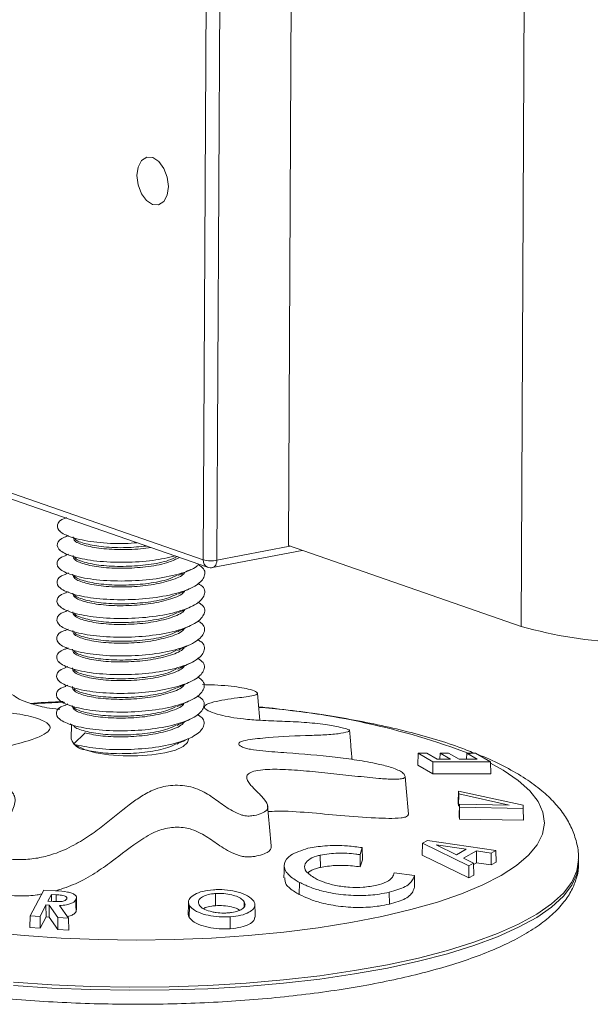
# Model space of a CAD drawing. Header units: millimetres. Extents: x 0 to 420, y 0 to 297.
# Tile 70 of 131: x 285.83 to 288.16, y 79.67 to 83.7. Entities that reach past the tile are written whole.
import ezdxf

# ---------------------------------------------------------------- set-up
doc = ezdxf.new("R2010")
doc.units = ezdxf.units.MM

msp = doc.modelspace()

# ---------------------------------------------------------------- linework, layer by layer
at = {"color": 7, "linetype": 'Continuous', "lineweight": 18}
for p, q in [((286.9568, 87.2193), (286.9274, 81.5497)), ((287.9098, 86.8889), (287.8803, 81.2193)), ((286.5789, 81.4917), (286.6032, 86.1662)), ((286.6587, 86.1643), (286.6344, 81.4898)), ((285.376, 81.9087), (286.5789, 81.4917)), ((285.3935, 81.8781), (286.5964, 81.4611)), ((285.9881, 81.6111), (285.9933, 81.6085)), ((286.027, 81.5915), (286.0176, 81.5871)), ((285.9877, 81.5345), (285.9929, 81.5319)), ((287.8803, 81.2193), (286.9274, 81.5497)), ((286.0266, 81.5149), (286.0172, 81.5105)), ((286.617, 81.4596), (286.9834, 81.5303)), ((285.9873, 81.4578), (285.9925, 81.4553)), ((286.0262, 81.4383), (286.0168, 81.4338)), ((285.9869, 81.3812), (285.9921, 81.3786)), ((286.0258, 81.3616), (286.0164, 81.3572)), ((285.9865, 81.3046), (285.9917, 81.302)), ((286.0254, 81.285), (286.016, 81.2806)), ((285.9861, 81.228), (285.9913, 81.2254)), ((286.025, 81.2084), (286.0156, 81.204)), ((285.9857, 81.1514), (285.9909, 81.1488)), ((286.0246, 81.1318), (286.0152, 81.1274)), ((285.9853, 81.0748), (285.9905, 81.0722)), ((286.0242, 81.0552), (286.0148, 81.0508)), ((285.9849, 80.9981), (285.9901, 80.9956)), ((286.0238, 80.9786), (286.0144, 80.9741)), ((285.9846, 80.9215), (285.9897, 80.9189)), ((286.0234, 80.902), (286.014, 80.8975)), ((285.9842, 80.8449), (285.9893, 80.8423)), ((286.0332, 80.8202), (286.0443, 80.8146)), ((286.0385, 80.8175), (286.0382, 80.759)), ((286.0471, 80.7373), (286.0949, 80.7831)), ((286.0946, 80.7141), (286.0471, 80.7373)), ((286.5182, 80.7565), (286.5182, 80.7598)), ((287.4587, 80.7008), (287.4573, 80.6519)), ((287.4587, 80.7008), (287.5192, 80.6651)), ((287.4938, 80.7008), (287.4587, 80.7008)), ((287.5368, 80.6756), (287.4938, 80.7008)), ((287.5488, 80.7008), (287.548, 80.6756)), ((287.5488, 80.7008), (287.5918, 80.6756)), ((287.5834, 80.7008), (287.5488, 80.7008)), ((287.6264, 80.6756), (287.5834, 80.7008)), ((287.6582, 80.7008), (287.6575, 80.6756)), ((287.6582, 80.7008), (287.7012, 80.6756)), ((287.6943, 80.7008), (287.6582, 80.7008)), ((287.7552, 80.6648), (287.6943, 80.7008)), ((287.4573, 80.6519), (287.5185, 80.6157)), ((287.5192, 80.6651), (287.5185, 80.6157)), ((287.5192, 80.6651), (287.7552, 80.6648)), ((287.5918, 80.6756), (287.5368, 80.6756)), ((287.7012, 80.6756), (287.6264, 80.6756)), ((287.7552, 80.6648), (287.7561, 80.6162)), ((287.5185, 80.6157), (287.7561, 80.6162)), ((287.6245, 80.5457), (287.6233, 80.497)), ((287.6253, 80.5343), (287.6241, 80.4851)), ((287.6245, 80.5457), (287.6253, 80.5343)), ((287.8884, 80.4871), (287.6245, 80.5457)), ((287.6253, 80.5343), (287.8317, 80.488)), ((287.6233, 80.497), (287.6241, 80.4851)), ((287.6241, 80.4851), (287.6278, 80.4842)), ((287.628, 80.4917), (287.6268, 80.4428)), ((287.628, 80.4917), (287.6288, 80.4796)), ((287.8317, 80.488), (287.628, 80.4917)), ((287.8892, 80.4748), (287.8884, 80.4871)), ((287.6288, 80.4796), (287.6276, 80.4302)), ((287.6288, 80.4796), (287.8892, 80.4748)), ((287.8892, 80.4748), (287.8898, 80.4262)), ((287.6268, 80.4428), (287.6276, 80.4302)), ((287.6276, 80.4302), (287.8898, 80.4262)), ((287.4771, 80.3324), (287.4758, 80.2832)), ((287.4969, 80.3437), (287.4771, 80.3324)), ((287.4771, 80.3324), (287.6669, 80.239)), ((287.7767, 80.3024), (287.4969, 80.3437)), ((287.6162, 80.2843), (287.532, 80.3254)), ((287.532, 80.3254), (287.6558, 80.3072)), ((287.058, 80.2832), (287.0584, 80.2332)), ((287.2214, 80.2854), (287.2299, 80.314)), ((287.2214, 80.2854), (287.222, 80.2355)), ((287.2299, 80.314), (287.2307, 80.2645)), ((287.4758, 80.2832), (287.6669, 80.1901)), ((287.6558, 80.3072), (287.6162, 80.2843)), ((287.645, 80.2704), (287.6979, 80.3009)), ((287.6979, 80.3009), (287.7579, 80.2919)), ((287.6979, 80.3009), (287.6982, 80.252)), ((287.7579, 80.2919), (287.7767, 80.3024)), ((287.7579, 80.2919), (287.7582, 80.2431)), ((287.7767, 80.3024), (287.7778, 80.2541)), ((287.222, 80.2355), (287.2307, 80.2645)), ((287.6857, 80.2502), (287.645, 80.2704)), ((287.6669, 80.239), (287.6857, 80.2502)), ((287.6857, 80.2502), (287.6865, 80.2018)), ((287.6858, 80.2448), (287.6982, 80.252)), ((287.6982, 80.252), (287.7582, 80.2431)), ((287.7582, 80.2431), (287.7778, 80.2541)), ((288.1156, 80.2501), (288.1157, 80.2636)), ((287.4433, 80.1996), (287.361, 80.2107)), ((287.6669, 80.239), (287.6669, 80.1901)), ((286.9726, 80.172), (286.9717, 80.1227)), ((287.4433, 80.1996), (287.444, 80.1512)), ((287.6669, 80.1901), (287.6865, 80.2018)), ((285.9257, 80.1405), (285.8702, 80.0354)), ((285.9735, 80.1375), (285.9257, 80.1405)), ((285.9424, 80.0952), (285.9564, 80.1225)), ((285.9564, 80.1225), (285.9763, 80.1212)), ((285.9564, 80.1225), (285.9567, 80.0943)), ((286.6293, 80.1261), (286.6293, 80.0766)), ((287.3407, 80.1318), (287.341, 80.0831)), ((285.9641, 80.0938), (285.9424, 80.0952)), ((286.7463, 80.0923), (286.7459, 80.0725)), ((285.9101, 80.0329), (285.9342, 80.0795)), ((285.9342, 80.0795), (285.948, 80.0786)), ((285.9342, 80.0795), (285.9346, 80.0304)), ((285.948, 80.0786), (285.947, 80.0296)), ((285.948, 80.0786), (285.9834, 80.0279)), ((286.0267, 80.0248), (285.9896, 80.0771)), ((286.0575, 80.0522), (286.0583, 80.0626)), ((286.5226, 80.0766), (286.5215, 80.0278)), ((285.8702, 80.0354), (285.8689, 79.9867)), ((285.8702, 80.0354), (285.9101, 80.0329)), ((285.9101, 80.0329), (285.9105, 79.9841)), ((285.9105, 79.9841), (285.9346, 80.0304)), ((285.9346, 80.0304), (285.947, 80.0296)), ((285.947, 80.0296), (285.9825, 79.9792)), ((285.9834, 80.0279), (285.9825, 79.9792)), ((285.9834, 80.0279), (286.0267, 80.0248)), ((286.0267, 80.0248), (286.0277, 79.976)), ((285.8689, 79.9867), (285.9105, 79.9841)), ((285.9825, 79.9792), (286.0277, 79.976))]:
    msp.add_line(p, q, dxfattribs=at)
at = {"color": 8, "linetype": 'Continuous', "lineweight": 18}
for p, q in [((286.6344, 81.4898), (286.9337, 81.5475)), ((286.0111, 80.9096), (285.8776, 80.9026)), ((285.9763, 80.1212), (285.976, 80.0932))]:
    msp.add_line(p, q, dxfattribs=at)
at = {"color": 7, "linetype": 'Continuous', "lineweight": 18, "flags": 128}
for points in [[(286.307, 83.0635), (286.3118, 83.0251), (286.3255, 82.9892), (286.3463, 82.9612), (286.3709, 82.9454), (286.3956, 82.9442), (286.4166, 82.9577), (286.4307, 82.9839), (286.4358, 83.0189), (286.4311, 83.0572), (286.4173, 83.0931), (286.3965, 83.1211), (286.3719, 83.1369), (286.3472, 83.1382), (286.3263, 83.1247), (286.3121, 83.0984), (286.307, 83.0635)], [(286.8099, 80.8351), (286.8033, 80.9114), (286.8003, 80.9457)], [(286.0946, 80.7141), (286.1388, 80.7022), (286.1917, 80.6937), (286.2501, 80.6893), (286.3103, 80.6891), (286.3684, 80.6933), (286.4209, 80.7015), (286.4644, 80.7133), (286.4962, 80.7278), (286.5143, 80.7442), (286.5182, 80.7565)], [(287.4187, 80.4505), (287.4095, 80.5571), (287.4054, 80.6056)], [(286.8564, 80.3219), (286.8498, 80.3982), (286.8423, 80.4855)]]:
    msp.add_lwpolyline(points, dxfattribs=at)
at = {"color": 8, "linetype": 'Continuous', "lineweight": 18, "flags": 128}
for points in [[(286.6344, 81.4898), (286.6337, 81.4825), (286.6321, 81.4758), (286.6297, 81.47), (286.6264, 81.4653), (286.6225, 81.4619), (286.6181, 81.4599), (286.617, 81.4596)], [(285.6974, 79.9682), (285.8451, 79.9542), (285.9964, 79.9442), (286.15, 79.9381), (286.3047, 79.9361), (286.4591, 79.9381), (286.6121, 79.9442), (286.7622, 79.9542), (286.9083, 79.9682), (287.0492, 79.9859), (287.1837, 80.0073), (287.3106, 80.0322), (287.429, 80.0603), (287.5379, 80.0914), (287.6363, 80.1253), (287.7234, 80.1616), (287.7985, 80.2002), (287.861, 80.2406), (287.9104, 80.2826), (287.9463, 80.3257), (287.9683, 80.3697), (287.9763, 80.4141), (287.9702, 80.4586), (287.9501, 80.5029), (287.9161, 80.5465), (287.8685, 80.589), (287.8077, 80.6303), (287.7553, 80.6593)], [(285.8019, 79.7504), (285.9587, 79.7397), (286.1179, 79.733), (286.2782, 79.7303), (286.4386, 79.7316), (286.5977, 79.7369), (286.7544, 79.7463), (286.9074, 79.7595), (287.0556, 79.7765), (287.1979, 79.7972), (287.3331, 79.8214), (287.4603, 79.849), (287.5785, 79.8797), (287.6868, 79.9133), (287.7843, 79.9495), (287.8704, 79.9881), (287.9443, 80.0287), (288.0055, 80.0711), (288.0536, 80.1149), (288.0881, 80.1599), (288.1088, 80.2056), (288.1156, 80.2501)], [(285.802, 79.7639), (285.9588, 79.7532), (286.1179, 79.7465), (286.2783, 79.7438), (286.4387, 79.7451), (286.5978, 79.7504), (286.7544, 79.7597), (286.9075, 79.773), (287.0557, 79.79), (287.198, 79.8107), (287.3332, 79.8349), (287.4604, 79.8625), (287.5786, 79.8932), (287.6869, 79.9267), (287.7844, 79.963), (287.8705, 80.0015), (287.9444, 80.0422), (288.0056, 80.0846), (288.0537, 80.1284), (288.0882, 80.1734), (288.1089, 80.2191), (288.1157, 80.2635)]]:
    msp.add_lwpolyline(points, dxfattribs=at)
at = {"color": 8, "linetype": 'Continuous', "lineweight": 18}
for centre, radius, start, end in [((286.609, 81.4887), 0.0303, 174.3564, 245.2965), ((286.5815, 77.7896), 3.106, 69.4581, 85.8653)]:
    msp.add_arc(centre, radius, start, end, dxfattribs=at)
at = {"color": 7, "linetype": 'Continuous', "lineweight": 18}
for centre, radius, start, end in [((286.6104, 81.6036), 0.1163, 254.2627, 281.9193), ((286.6095, 81.4989), 0.04, 250.8801, 280.9088), ((288.3522, 82.8734), 1.7201, 254.0764, 282.541), ((286.1011, 80.7802), 0.0664, 198.6693, 264.3344)]:
    msp.add_arc(centre, radius, start, end, dxfattribs=at)
for points, knots in [([(286.0193, 81.6634), (286.0174, 81.6629), (285.9912, 81.6555), (285.9763, 81.6336), (285.9862, 81.605), (286.0457, 81.5785), (286.1398, 81.5615), (286.2348, 81.5556), (286.2909, 81.5601), (286.3072, 81.5614)], [0, 0, 0, 0, 0.013771, 0.191857, 0.377273, 0.557946, 0.738633, 0.924049, 1, 1, 1, 1]), ([(286.0189, 81.5868), (286.017, 81.5863), (285.9908, 81.5788), (285.9759, 81.557), (285.9858, 81.5284), (286.0453, 81.502), (286.1397, 81.4843), (286.2552, 81.4796), (286.3723, 81.486), (286.4341, 81.5004), (286.4633, 81.5073)], [0, 0, 0, 0, 0.010915, 0.152072, 0.299037, 0.442244, 0.585462, 0.732427, 0.873584, 1, 1, 1, 1]), ([(286.0458, 81.5855), (286.0467, 81.5797), (286.0487, 81.5664), (286.0949, 81.5482), (286.1693, 81.5349), (286.2603, 81.5329), (286.3302, 81.5355), (286.3593, 81.5419), (286.3619, 81.5424)], [0, 0, 0, 0, 0.163002, 0.366855, 0.570729, 0.779943, 0.980885, 1, 1, 1, 1]), ([(286.0517, 81.5808), (286.0522, 81.5791), (286.0552, 81.5702), (286.0962, 81.5558), (286.1686, 81.5429), (286.2593, 81.5394), (286.3186, 81.5452), (286.3462, 81.5479)], [0, 0, 0, 0, 0.054796, 0.295606, 0.53644, 0.783583, 1, 1, 1, 1]), ([(286.0185, 81.5102), (286.0166, 81.5096), (285.9904, 81.5022), (285.9755, 81.4804), (285.9854, 81.4517), (286.0449, 81.4254), (286.1392, 81.4078), (286.2551, 81.4028), (286.3763, 81.4103), (286.4797, 81.4318), (286.5446, 81.4552), (286.5568, 81.4709), (286.5592, 81.474)], [0, 0, 0, 0, 0.009089, 0.126632, 0.249013, 0.368263, 0.487523, 0.609904, 0.727447, 0.848766, 0.970085, 1, 1, 1, 1]), ([(286.0454, 81.5089), (286.0463, 81.503), (286.0483, 81.4898), (286.0946, 81.4715), (286.1686, 81.4585), (286.2612, 81.4555), (286.356, 81.4626), (286.4359, 81.4784), (286.4674, 81.4944), (286.4808, 81.5012)], [0, 0, 0, 0, 0.121345, 0.273102, 0.424874, 0.580622, 0.730212, 0.884613, 1, 1, 1, 1]), ([(286.0513, 81.5042), (286.0518, 81.5025), (286.0548, 81.4936), (286.0958, 81.4792), (286.1683, 81.4661), (286.2614, 81.4632), (286.3558, 81.4703), (286.4318, 81.485), (286.4607, 81.4994), (286.4714, 81.5047)], [0, 0, 0, 0, 0.038876, 0.209724, 0.380588, 0.555929, 0.724337, 0.898161, 1, 1, 1, 1]), ([(286.0181, 81.4336), (286.0162, 81.433), (285.99, 81.4256), (285.9751, 81.4038), (285.985, 81.3751), (286.0445, 81.3488), (286.1388, 81.3312), (286.2549, 81.3262), (286.3754, 81.3338), (286.4814, 81.355), (286.5576, 81.387), (286.5887, 81.4242), (286.5865, 81.4549), (286.5615, 81.4691), (286.5571, 81.4716)], [0, 0, 0, 0, 0.00735, 0.1024, 0.201362, 0.297792, 0.39423, 0.493192, 0.588242, 0.686345, 0.784448, 0.879502, 0.978461, 1, 1, 1, 1]), ([(286.4744, 81.4272), (286.4832, 81.4313), (286.5008, 81.4395), (286.5186, 81.4479), (286.5275, 81.4521)], [0, 0, 0, 0, 0.499865, 1, 1, 1, 1]), ([(286.045, 81.4323), (286.0459, 81.4264), (286.0479, 81.4132), (286.0941, 81.3949), (286.1683, 81.3818), (286.2605, 81.379), (286.3566, 81.3858), (286.439, 81.4039), (286.4914, 81.424), (286.5014, 81.4376), (286.5038, 81.441)], [0, 0, 0, 0, 0.111458, 0.25085, 0.390256, 0.533313, 0.670715, 0.812536, 0.954363, 1, 1, 1, 1]), ([(286.0509, 81.4276), (286.0514, 81.4259), (286.0544, 81.417), (286.0954, 81.4026), (286.1679, 81.3895), (286.261, 81.3866), (286.3554, 81.3937), (286.4314, 81.4084), (286.4603, 81.4227), (286.471, 81.428)], [0, 0, 0, 0, 0.038876, 0.209724, 0.380588, 0.555929, 0.724337, 0.898161, 1, 1, 1, 1]), ([(286.0177, 81.3569), (286.0158, 81.3564), (285.9896, 81.349), (285.9747, 81.3272), (285.9846, 81.2985), (286.0441, 81.2722), (286.1384, 81.2545), (286.2545, 81.2495), (286.375, 81.2572), (286.481, 81.2784), (286.5572, 81.3103), (286.5883, 81.3476), (286.5861, 81.3783), (286.5611, 81.3924), (286.5567, 81.395)], [0, 0, 0, 0, 0.00735, 0.1024, 0.201362, 0.297792, 0.39423, 0.493192, 0.588242, 0.686345, 0.784448, 0.879502, 0.978461, 1, 1, 1, 1]), ([(286.474, 81.3506), (286.4828, 81.3547), (286.5004, 81.3629), (286.5182, 81.3713), (286.5271, 81.3754)], [0, 0, 0, 0, 0.499869, 1, 1, 1, 1]), ([(286.0446, 81.3557), (286.0455, 81.3498), (286.0475, 81.3366), (286.0937, 81.3183), (286.1679, 81.3052), (286.2601, 81.3024), (286.3562, 81.3092), (286.4386, 81.3273), (286.491, 81.3473), (286.501, 81.361), (286.5034, 81.3644)], [0, 0, 0, 0, 0.111458, 0.25085, 0.390256, 0.533313, 0.670715, 0.812536, 0.954363, 1, 1, 1, 1]), ([(286.0505, 81.3509), (286.051, 81.3493), (286.054, 81.3403), (286.095, 81.326), (286.1675, 81.3129), (286.2606, 81.31), (286.355, 81.3171), (286.431, 81.3318), (286.4599, 81.3461), (286.4706, 81.3514)], [0, 0, 0, 0, 0.038876, 0.209724, 0.380588, 0.555929, 0.724337, 0.898161, 1, 1, 1, 1]), ([(286.0173, 81.2803), (286.0154, 81.2798), (285.9892, 81.2724), (285.9743, 81.2506), (285.9842, 81.2219), (286.0437, 81.1955), (286.138, 81.1779), (286.2541, 81.1729), (286.3746, 81.1805), (286.4806, 81.2017), (286.5568, 81.2337), (286.5879, 81.271), (286.5857, 81.3017), (286.5607, 81.3158), (286.5563, 81.3184)], [0, 0, 0, 0, 0.00735, 0.1024, 0.201362, 0.297792, 0.39423, 0.493192, 0.588242, 0.686345, 0.784448, 0.879502, 0.978461, 1, 1, 1, 1]), ([(286.4736, 81.274), (286.4824, 81.2781), (286.5, 81.2863), (286.5178, 81.2947), (286.5267, 81.2988)], [0, 0, 0, 0, 0.499865, 1, 1, 1, 1]), ([(286.0442, 81.2791), (286.0451, 81.2732), (286.0471, 81.26), (286.0933, 81.2417), (286.1675, 81.2286), (286.2597, 81.2257), (286.3558, 81.2326), (286.4382, 81.2507), (286.4906, 81.2707), (286.5006, 81.2844), (286.5031, 81.2877)], [0, 0, 0, 0, 0.111458, 0.25085, 0.390256, 0.533313, 0.670715, 0.812536, 0.954363, 1, 1, 1, 1]), ([(286.0501, 81.2743), (286.0506, 81.2727), (286.0536, 81.2637), (286.0946, 81.2494), (286.1671, 81.2363), (286.2602, 81.2333), (286.3546, 81.2405), (286.4306, 81.2551), (286.4595, 81.2695), (286.4702, 81.2748)], [0, 0, 0, 0, 0.038876, 0.209724, 0.380588, 0.555929, 0.724337, 0.898161, 1, 1, 1, 1]), ([(286.0169, 81.2037), (286.015, 81.2032), (285.9888, 81.1958), (285.9739, 81.1739), (285.9838, 81.1453), (286.0433, 81.1189), (286.1376, 81.1013), (286.2537, 81.0963), (286.3742, 81.1039), (286.4802, 81.1251), (286.5564, 81.1571), (286.5875, 81.1944), (286.5853, 81.225), (286.5603, 81.2392), (286.5559, 81.2417)], [0, 0, 0, 0, 0.00735, 0.1024, 0.201362, 0.297792, 0.39423, 0.493192, 0.588242, 0.686345, 0.784448, 0.879502, 0.978461, 1, 1, 1, 1]), ([(286.0438, 81.2025), (286.0447, 81.1966), (286.0467, 81.1833), (286.0929, 81.1651), (286.1671, 81.152), (286.2593, 81.1491), (286.3554, 81.156), (286.4378, 81.1741), (286.4902, 81.1941), (286.5002, 81.2078), (286.5027, 81.2111)], [0, 0, 0, 0, 0.111458, 0.25085, 0.390256, 0.533313, 0.670715, 0.812536, 0.954363, 1, 1, 1, 1]), ([(286.4732, 81.1974), (286.482, 81.2015), (286.4996, 81.2097), (286.5174, 81.218), (286.5263, 81.2222)], [0, 0, 0, 0, 0.499865, 1, 1, 1, 1]), ([(286.0497, 81.1977), (286.0502, 81.1961), (286.0532, 81.1871), (286.0942, 81.1728), (286.1667, 81.1596), (286.2598, 81.1567), (286.3542, 81.1639), (286.4302, 81.1785), (286.4591, 81.1929), (286.4698, 81.1982)], [0, 0, 0, 0, 0.038876, 0.209724, 0.380588, 0.555929, 0.724337, 0.898161, 1, 1, 1, 1]), ([(286.0165, 81.1271), (286.0146, 81.1266), (285.9884, 81.1191), (285.9735, 81.0973), (285.9834, 81.0687), (286.0429, 81.0423), (286.1372, 81.0247), (286.2533, 81.0197), (286.3738, 81.0273), (286.4798, 81.0485), (286.556, 81.0805), (286.5871, 81.1177), (286.5849, 81.1484), (286.5599, 81.1626), (286.5555, 81.1651)], [0, 0, 0, 0, 0.00735, 0.1024, 0.201362, 0.297792, 0.39423, 0.493192, 0.588242, 0.686345, 0.784448, 0.879502, 0.978461, 1, 1, 1, 1]), ([(286.0434, 81.1258), (286.0443, 81.12), (286.0463, 81.1067), (286.0925, 81.0884), (286.1667, 81.0754), (286.2589, 81.0725), (286.355, 81.0794), (286.4374, 81.0974), (286.4898, 81.1175), (286.4998, 81.1312), (286.5023, 81.1345)], [0, 0, 0, 0, 0.111458, 0.25085, 0.390256, 0.533313, 0.670715, 0.812536, 0.954363, 1, 1, 1, 1]), ([(286.4729, 81.1207), (286.4816, 81.1249), (286.4992, 81.1331), (286.517, 81.1414), (286.5259, 81.1456)], [0, 0, 0, 0, 0.499865, 1, 1, 1, 1]), ([(286.0161, 81.0505), (286.0143, 81.0499), (285.988, 81.0425), (285.9731, 81.0207), (285.983, 80.992), (286.0425, 80.9657), (286.1368, 80.9481), (286.2529, 80.9431), (286.3734, 80.9507), (286.4794, 80.9719), (286.5556, 81.0039), (286.5867, 81.0411), (286.5845, 81.0718), (286.5595, 81.086), (286.5551, 81.0885)], [0, 0, 0, 0, 0.00735, 0.1024, 0.201362, 0.297792, 0.39423, 0.493192, 0.588242, 0.686345, 0.784448, 0.879502, 0.978461, 1, 1, 1, 1]), ([(286.0493, 81.1211), (286.0498, 81.1194), (286.0528, 81.1105), (286.0938, 81.0962), (286.1663, 81.083), (286.2594, 81.0801), (286.3538, 81.0873), (286.4298, 81.1019), (286.4587, 81.1163), (286.4694, 81.1216)], [0, 0, 0, 0, 0.038876, 0.209724, 0.380588, 0.555929, 0.724337, 0.898161, 1, 1, 1, 1]), ([(286.043, 81.0492), (286.0439, 81.0433), (286.0459, 81.0301), (286.0921, 81.0118), (286.1663, 80.9987), (286.2585, 80.9959), (286.3546, 81.0028), (286.437, 81.0208), (286.4894, 81.0409), (286.4994, 81.0546), (286.5019, 81.0579)], [0, 0, 0, 0, 0.111458, 0.25085, 0.390256, 0.533313, 0.670715, 0.812536, 0.954363, 1, 1, 1, 1]), ([(286.4725, 81.0441), (286.4812, 81.0482), (286.4988, 81.0565), (286.5166, 81.0648), (286.5255, 81.069)], [0, 0, 0, 0, 0.4998667, 1, 1, 1, 1]), ([(286.0157, 80.9739), (286.0139, 80.9733), (285.9876, 80.9659), (285.9727, 80.9441), (285.9826, 80.9154), (286.0421, 80.8891), (286.1364, 80.8715), (286.2525, 80.8665), (286.373, 80.8741), (286.479, 80.8953), (286.5552, 80.9273), (286.5863, 80.9645), (286.5841, 80.9952), (286.5592, 81.0094), (286.5547, 81.0119)], [0, 0, 0, 0, 0.00735, 0.1024, 0.201362, 0.297792, 0.39423, 0.493192, 0.588242, 0.686345, 0.784448, 0.879502, 0.978461, 1, 1, 1, 1]), ([(286.0489, 81.0445), (286.0494, 81.0428), (286.0524, 81.0339), (286.0934, 81.0196), (286.1659, 81.0064), (286.259, 81.0035), (286.3534, 81.0106), (286.4294, 81.0253), (286.4583, 81.0397), (286.469, 81.045)], [0, 0, 0, 0, 0.038876, 0.209724, 0.380588, 0.555929, 0.724337, 0.898161, 1, 1, 1, 1]), ([(285.3633, 80.6808), (285.3272, 80.6788), (285.2582, 80.675), (285.1527, 80.665), (285.0347, 80.6442), (284.9306, 80.617), (284.8532, 80.5885), (284.8135, 80.5683), (284.7942, 80.551), (284.7916, 80.5349), (284.8058, 80.5201), (284.8397, 80.5085), (284.8981, 80.5048), (284.969, 80.5101), (285.0436, 80.5212), (285.1271, 80.5374), (285.225, 80.5591), (285.3261, 80.5807), (285.4176, 80.5964), (285.5098, 80.6072), (285.6113, 80.6085), (285.7074, 80.5924), (285.7771, 80.5638), (285.8075, 80.5295), (285.8087, 80.4987), (285.796, 80.4621), (285.7673, 80.4143), (285.7431, 80.3642), (285.7338, 80.323), (285.7366, 80.2976), (285.7506, 80.2803), (285.7669, 80.2713), (285.7933, 80.2656), (285.8363, 80.264), (285.894, 80.2689), (285.9695, 80.2866), (286.0423, 80.3188), (286.11, 80.3602), (286.188, 80.4183), (286.2525, 80.4729), (286.3191, 80.5211), (286.3636, 80.547), (286.4099, 80.5633), (286.4529, 80.5698), (286.4927, 80.5692), (286.5322, 80.5623), (286.5803, 80.5451), (286.624, 80.5148), (286.666, 80.4838), (286.7022, 80.4616), (286.7255, 80.4508), (286.7426, 80.4455), (286.7552, 80.4433), (286.7707, 80.4432), (286.7935, 80.4461), (286.82, 80.4539), (286.8407, 80.4665), (286.8452, 80.4861), (286.8301, 80.5115), (286.8008, 80.5416), (286.7687, 80.5727), (286.7519, 80.599), (286.7623, 80.6172), (286.7854, 80.6277), (286.8321, 80.635), (286.9072, 80.6348), (287.0014, 80.628), (287.1009, 80.618), (287.2003, 80.6069), (287.2867, 80.5978), (287.3473, 80.5938), (287.3808, 80.5942), (287.3979, 80.5964), (287.4058, 80.6014), (287.4055, 80.6095), (287.3967, 80.62), (287.3774, 80.6318), (287.3436, 80.6444), (287.2861, 80.6589), (287.2074, 80.6728), (287.0822, 80.6891), (286.954, 80.6999), (286.8395, 80.7077), (286.7808, 80.714), (286.7512, 80.7209), (286.7349, 80.7271), (286.7253, 80.7338), (286.7229, 80.7399), (286.7279, 80.7461), (286.7467, 80.7525), (286.7804, 80.7578), (286.8637, 80.7668), (286.9615, 80.772), (287.0699, 80.7745), (287.1298, 80.7793), (287.1638, 80.7853), (287.1759, 80.7906), (287.1784, 80.7928), (287.1775, 80.7949), (287.1733, 80.797), (287.1617, 80.801), (287.1306, 80.8087), (287.071, 80.8194), (286.9886, 80.8277), (286.9018, 80.8313), (286.821, 80.8339), (286.7483, 80.8393), (286.6907, 80.8474), (286.642, 80.858), (286.6028, 80.8706), (286.5819, 80.8839), (286.5848, 80.898), (286.6168, 80.9098), (286.6666, 80.9195), (286.7242, 80.9277), (286.7815, 80.9339), (286.8047, 80.9433), (286.7953, 80.9529), (286.7692, 80.962), (286.7292, 80.97), (286.6801, 80.9759), (286.6259, 80.9798), (286.5913, 80.9806), (286.575, 80.981)], [0, 0, 0, 0, 0.013793, 0.026335, 0.039355, 0.05662, 0.065245, 0.072123, 0.077268, 0.082411, 0.090029, 0.097825, 0.105736, 0.116411, 0.124624, 0.133045, 0.147003, 0.160972, 0.170634, 0.180453, 0.194395, 0.208324, 0.223492, 0.235864, 0.243526, 0.251404, 0.268069, 0.284726, 0.293061, 0.301607, 0.305235, 0.308304, 0.311384, 0.316168, 0.323945, 0.331903, 0.345282, 0.358745, 0.372245, 0.399787, 0.41047, 0.421238, 0.428327, 0.433195, 0.4381, 0.442309, 0.447894, 0.4597, 0.47166, 0.477468, 0.481366, 0.483151, 0.484548, 0.485949, 0.488748, 0.493665, 0.498767, 0.50325, 0.51139, 0.521153, 0.530922, 0.540781, 0.545461, 0.550156, 0.555928, 0.566236, 0.578353, 0.59055, 0.60264, 0.614764, 0.622471, 0.62562, 0.628802, 0.630846, 0.633437, 0.638021, 0.641837, 0.645646, 0.652778, 0.663414, 0.674321, 0.698519, 0.710609, 0.716703, 0.719371, 0.722055, 0.724567, 0.726954, 0.729376, 0.733086, 0.739636, 0.746311, 0.77238, 0.782778, 0.793327, 0.802172, 0.80396, 0.805757, 0.806456, 0.807157, 0.808633, 0.812102, 0.819638, 0.830384, 0.841839, 0.853288, 0.861549, 0.867923, 0.874302, 0.882542, 0.89079, 0.898508, 0.911799, 0.922667, 0.933621, 0.948601, 0.95699, 0.965365, 0.974526, 0.980816, 0.987166, 0.993974, 1, 1, 1, 1]), ([(286.0426, 80.9726), (286.0435, 80.9667), (286.0455, 80.9535), (286.0917, 80.9352), (286.1659, 80.9221), (286.2581, 80.9193), (286.3542, 80.9261), (286.4366, 80.9442), (286.489, 80.9643), (286.499, 80.9779), (286.5015, 80.9813)], [0, 0, 0, 0, 0.111458, 0.25085, 0.390256, 0.533313, 0.670715, 0.812536, 0.954363, 1, 1, 1, 1]), ([(286.0485, 80.9679), (286.049, 80.9662), (286.052, 80.9573), (286.093, 80.9429), (286.1655, 80.9298), (286.2586, 80.9269), (286.353, 80.934), (286.429, 80.9487), (286.4579, 80.963), (286.4686, 80.9683)], [0, 0, 0, 0, 0.038876, 0.209724, 0.380588, 0.555929, 0.724337, 0.898161, 1, 1, 1, 1]), ([(286.4721, 80.9675), (286.4808, 80.9716), (286.4984, 80.9798), (286.5162, 80.9882), (286.5251, 80.9924)], [0, 0, 0, 0, 0.499865, 1, 1, 1, 1]), ([(285.9918, 80.8804), (285.986, 80.8807), (285.959, 80.882), (285.9148, 80.8908), (285.8662, 80.9048), (285.819, 80.9224), (285.8035, 80.9374), (285.7818, 80.9465), (285.757, 80.9501), (285.7165, 80.9506), (285.6621, 80.9484), (285.5988, 80.943), (285.5402, 80.9354), (285.4938, 80.9264), (285.4616, 80.9171), (285.4437, 80.9078), (285.4478, 80.8991), (285.4813, 80.8916), (285.5442, 80.8855), (285.6338, 80.8793), (285.7378, 80.8718), (285.8432, 80.8589), (285.9176, 80.8386), (285.953, 80.816), (285.951, 80.7935), (285.9204, 80.7722), (285.8543, 80.7477), (285.7554, 80.7229), (285.6399, 80.7035), (285.5286, 80.6916), (285.4391, 80.6851), (285.3844, 80.682), (285.3633, 80.6808)], [0, 0, 0, 0, 0.007358, 0.033957, 0.082373, 0.131998, 0.187429, 0.208974, 0.224689, 0.240487, 0.263497, 0.287444, 0.310294, 0.329505, 0.348668, 0.369515, 0.389027, 0.417473, 0.459561, 0.502673, 0.559991, 0.617465, 0.673961, 0.721072, 0.748251, 0.77565, 0.806524, 0.851482, 0.898116, 0.936254, 0.975401, 1, 1, 1, 1]), ([(286.0153, 80.8972), (286.0135, 80.8967), (285.9872, 80.8893), (285.9723, 80.8675), (285.9822, 80.8388), (286.0417, 80.8125), (286.136, 80.7948), (286.2521, 80.7898), (286.3726, 80.7975), (286.4786, 80.8187), (286.5548, 80.8506), (286.5859, 80.8879), (286.5837, 80.9186), (286.5588, 80.9327), (286.5543, 80.9353)], [0, 0, 0, 0, 0.0073499, 0.1023998, 0.2013617, 0.297792, 0.3942301, 0.4931919, 0.5882418, 0.6863451, 0.7844485, 0.8795016, 0.9784613, 1, 1, 1, 1]), ([(286.0046, 80.9115), (285.9991, 80.9113), (285.9537, 80.9099), (285.9094, 80.9069), (285.8704, 80.9042)], [0, 0, 0, 0, 0.121809, 1, 1, 1, 1]), ([(286.0422, 80.896), (286.0431, 80.8901), (286.0451, 80.8769), (286.0913, 80.8586), (286.1655, 80.8455), (286.2577, 80.8427), (286.3538, 80.8495), (286.4362, 80.8676), (286.4886, 80.8876), (286.4986, 80.9013), (286.5011, 80.9047)], [0, 0, 0, 0, 0.111458, 0.25085, 0.390256, 0.533313, 0.670715, 0.812536, 0.954363, 1, 1, 1, 1]), ([(286.0481, 80.8912), (286.0486, 80.8896), (286.0516, 80.8806), (286.0926, 80.8663), (286.1651, 80.8532), (286.2582, 80.8503), (286.3526, 80.8574), (286.4286, 80.8721), (286.4575, 80.8864), (286.4682, 80.8917)], [0, 0, 0, 0, 0.038876, 0.209724, 0.380588, 0.555929, 0.724337, 0.898161, 1, 1, 1, 1]), ([(286.4717, 80.8909), (286.4804, 80.895), (286.498, 80.9032), (286.5158, 80.9116), (286.5247, 80.9157)], [0, 0, 0, 0, 0.499865, 1, 1, 1, 1]), ([(287.6884, 80.7008), (287.6677, 80.7091), (287.6144, 80.7305), (287.5181, 80.7609), (287.402, 80.7926), (287.2786, 80.8206), (287.1491, 80.8452), (287.0139, 80.866), (286.899, 80.881), (286.828, 80.8876), (286.8052, 80.8897)], [0, 0, 0, 0, 0.091446, 0.235184, 0.377114, 0.517688, 0.657249, 0.796078, 0.934364, 1, 1, 1, 1]), ([(286.0471, 80.7373), (286.0758, 80.7309), (286.134, 80.7178), (286.2521, 80.7133), (286.3721, 80.7208), (286.4782, 80.742), (286.5544, 80.774), (286.5855, 80.8113), (286.5833, 80.842), (286.5584, 80.8561), (286.5539, 80.8587)], [0, 0, 0, 0, 0.137335, 0.278265, 0.413624, 0.553331, 0.693037, 0.828401, 0.969327, 1, 1, 1, 1]), ([(286.0477, 80.8146), (286.0482, 80.813), (286.0512, 80.804), (286.0922, 80.7897), (286.1647, 80.7766), (286.2578, 80.7736), (286.3522, 80.7808), (286.4282, 80.7955), (286.4571, 80.8098), (286.4678, 80.8151)], [0, 0, 0, 0, 0.038876, 0.209724, 0.380588, 0.555929, 0.724337, 0.898161, 1, 1, 1, 1]), ([(286.0949, 80.7831), (286.1178, 80.7783), (286.164, 80.7686), (286.2576, 80.7661), (286.3533, 80.7729), (286.4358, 80.791), (286.4882, 80.811), (286.4982, 80.8247), (286.5007, 80.828)], [0, 0, 0, 0, 0.186086, 0.377045, 0.560455, 0.749764, 0.939082, 1, 1, 1, 1]), ([(286.4713, 80.8143), (286.48, 80.8184), (286.4976, 80.8266), (286.5154, 80.835), (286.5243, 80.8391)], [0, 0, 0, 0, 0.499869, 1, 1, 1, 1]), ([(287.1881, 80.6747), (287.1864, 80.6935), (287.183, 80.7328), (287.1796, 80.7726), (287.1779, 80.7932)], [0, 0, 0, 0, 0.4805798, 1, 1, 1, 1]), ([(286.0946, 80.7141), (286.1174, 80.7093), (286.1635, 80.6997), (286.2576, 80.6971), (286.3518, 80.7041), (286.4278, 80.7188), (286.4567, 80.7332), (286.4674, 80.7385)], [0, 0, 0, 0, 0.216209, 0.438081, 0.651182, 0.871135, 1, 1, 1, 1]), ([(286.4709, 80.7377), (286.4796, 80.7418), (286.4972, 80.75), (286.515, 80.7583), (286.524, 80.7625)], [0, 0, 0, 0, 0.499865, 1, 1, 1, 1]), ([(288.1147, 80.2634), (288.115, 80.2671), (288.1172, 80.2912), (288.1086, 80.3359), (288.0895, 80.3938), (288.0587, 80.4481), (288.0177, 80.4996), (287.9648, 80.5494), (287.8989, 80.5977), (287.8189, 80.6436), (287.7536, 80.6758), (287.7124, 80.6916), (287.7055, 80.6942)], [0, 0, 0, 0, 0.0183455, 0.118857, 0.218986, 0.3224198, 0.4330921, 0.5543897, 0.6873524, 0.8284228, 0.9712358, 1, 1, 1, 1]), ([(286.8444, 80.4615), (286.8558, 80.4622), (286.907, 80.4652), (287.0095, 80.4574), (287.1446, 80.4455), (287.2556, 80.4365), (287.3386, 80.4334), (287.3813, 80.4342), (287.4068, 80.4385), (287.4166, 80.4435), (287.4199, 80.4477), (287.4185, 80.4502), (287.4184, 80.4504)], [0, 0, 0, 0, 0.06014, 0.269956, 0.480966, 0.709911, 0.799527, 0.889714, 0.929221, 0.962912, 0.996536, 1, 1, 1, 1]), ([(285.9752, 80.1374), (286.0032, 80.1467), (286.0659, 80.1675), (286.1366, 80.2096), (286.2245, 80.2709), (286.2917, 80.3264), (286.3615, 80.3699), (286.3993, 80.3866), (286.4377, 80.3959), (286.4719, 80.3982), (286.5036, 80.3955), (286.5373, 80.3875), (286.5815, 80.3678), (286.6254, 80.3358), (286.6726, 80.3038), (286.715, 80.2841), (286.7427, 80.2773), (286.7628, 80.2756), (286.7875, 80.2773), (286.8156, 80.2831), (286.8412, 80.2931), (286.8566, 80.3059), (286.8567, 80.3154), (286.8567, 80.32)], [0, 0, 0, 0, 0.074246, 0.166557, 0.259169, 0.441906, 0.488216, 0.534195, 0.562634, 0.585059, 0.607585, 0.628467, 0.662521, 0.737382, 0.811916, 0.849453, 0.863966, 0.875483, 0.891087, 0.918215, 0.947166, 0.974744, 1, 1, 1, 1]), ([(287.2299, 80.314), (287.2099, 80.3166), (287.1579, 80.3232), (287.0783, 80.3238), (287.0297, 80.3152), (287.0076, 80.3113)], [0, 0, 0, 0, 0.254401, 0.660155, 1, 1, 1, 1]), ([(287.0076, 80.3113), (286.9814, 80.3028), (286.9329, 80.287), (286.9057, 80.2499), (286.9142, 80.214), (286.9439, 80.1881), (286.9665, 80.1754), (286.9726, 80.172)], [0, 0, 0, 0, 0.276782, 0.512143, 0.732561, 0.928381, 1, 1, 1, 1]), ([(287.0369, 80.1885), (287.0227, 80.1976), (286.9957, 80.2148), (286.991, 80.242), (287.006, 80.2641), (287.033, 80.2769), (287.0528, 80.2819), (287.058, 80.2832)], [0, 0, 0, 0, 0.266031, 0.504742, 0.716579, 0.924458, 1, 1, 1, 1]), ([(287.058, 80.2832), (287.0818, 80.287), (287.126, 80.2939), (287.1856, 80.29), (287.2154, 80.2862), (287.2214, 80.2854)], [0, 0, 0, 0, 0.481154, 0.894823, 1, 1, 1, 1]), ([(284.4363, 80.2696), (284.4369, 80.2537), (284.4382, 80.2199), (284.4554, 80.1701), (284.4834, 80.1209), (284.5233, 80.0733), (284.5757, 80.0269), (284.6411, 79.982), (284.7185, 79.9394), (284.8067, 79.8997), (284.9044, 79.8629), (285.0111, 79.8292), (285.1259, 79.7985), (285.2482, 79.771), (285.3773, 79.7466), (285.5124, 79.7256), (285.6525, 79.7079), (285.7968, 79.6938), (285.9443, 79.6832), (286.0941, 79.6762), (286.245, 79.6729), (286.3961, 79.6733), (286.5464, 79.6774), (286.6949, 79.6851), (286.8404, 79.6964), (286.9822, 79.7113), (287.1191, 79.7296), (287.2504, 79.7513), (287.3751, 79.7763), (287.4925, 79.8044), (287.6019, 79.8356), (287.7027, 79.8698), (287.7943, 79.907), (287.8762, 79.9473), (287.9479, 79.991), (288.0089, 80.0386), (288.0556, 80.088), (288.0889, 80.1385), (288.1086, 80.1901), (288.1173, 80.2281), (288.1152, 80.2484), (288.1151, 80.25)], [0, 0, 0, 0, 0.019953, 0.042311, 0.065344, 0.089873, 0.116128, 0.143588, 0.17144, 0.199129, 0.226589, 0.253844, 0.280941, 0.307917, 0.334806, 0.36163, 0.388404, 0.41514, 0.441853, 0.468546, 0.495231, 0.521913, 0.548594, 0.575282, 0.601983, 0.628704, 0.655454, 0.682241, 0.709081, 0.73599, 0.762989, 0.790109, 0.817392, 0.844885, 0.87264, 0.900659, 0.928638, 0.952264, 0.974401, 0.997992, 1, 1, 1, 1]), ([(287.0584, 80.2332), (287.078, 80.2365), (287.1177, 80.2432), (287.177, 80.2409), (287.2114, 80.2368), (287.222, 80.2355)], [0, 0, 0, 0, 0.404282, 0.816275, 1, 1, 1, 1]), ([(286.9102, 80.2404), (286.91, 80.2308), (286.9096, 80.2143), (286.9092, 80.1978), (286.909, 80.1907)], [0, 0, 0, 0, 0.576383, 1, 1, 1, 1]), ([(287.0081, 80.2107), (287.0088, 80.2117), (287.014, 80.2195), (287.034, 80.2268), (287.0533, 80.2319), (287.0584, 80.2332)], [0, 0, 0, 0, 0.097663, 0.761775, 1, 1, 1, 1]), ([(287.361, 80.2107), (287.3589, 80.2048), (287.3542, 80.1915), (287.3333, 80.1726), (287.3038, 80.1642), (287.2895, 80.1601)], [0, 0, 0, 0, 0.285309, 0.655642, 1, 1, 1, 1]), ([(285.7215, 80.1762), (285.7212, 80.1752), (285.7189, 80.1651), (285.723, 80.1502), (285.7372, 80.1336), (285.757, 80.1239), (285.7877, 80.1177), (285.8359, 80.1156), (285.8832, 80.1174), (285.9109, 80.1231), (285.9172, 80.1244)], [0, 0, 0, 0, 0.0249025, 0.2473347, 0.3670547, 0.463915, 0.5611196, 0.7073691, 0.9342794, 1, 1, 1, 1]), ([(286.9122, 80.1908), (286.9128, 80.1817), (286.9141, 80.162), (286.9429, 80.1387), (286.9656, 80.1261), (286.9717, 80.1227)], [0, 0, 0, 0, 0.386496, 0.834555, 1, 1, 1, 1]), ([(286.9726, 80.172), (286.986, 80.1655), (287.0128, 80.1526), (287.0687, 80.1342), (287.1417, 80.121), (287.2251, 80.1163), (287.2926, 80.1216), (287.3274, 80.129), (287.3407, 80.1318)], [0, 0, 0, 0, 0.142127, 0.283551, 0.482768, 0.681691, 0.878493, 1, 1, 1, 1]), ([(287.2895, 80.1601), (287.2714, 80.1568), (287.2375, 80.1507), (287.1772, 80.1509), (287.1212, 80.1583), (287.0724, 80.1714), (287.0484, 80.1829), (287.0369, 80.1885)], [0, 0, 0, 0, 0.231708, 0.43215, 0.633203, 0.823027, 1, 1, 1, 1]), ([(287.3407, 80.1318), (287.3649, 80.1386), (287.4132, 80.1523), (287.4362, 80.1792), (287.4418, 80.1953), (287.4433, 80.1996)], [0, 0, 0, 0, 0.422046, 0.8454, 1, 1, 1, 1]), ([(286.0569, 80.1012), (286.0582, 80.1048), (286.0605, 80.1114), (286.054, 80.1209), (286.0414, 80.1284), (286.0141, 80.1349), (285.9904, 80.1364), (285.9735, 80.1375)], [0, 0, 0, 0, 0.182034, 0.340099, 0.49849, 0.642269, 1, 1, 1, 1]), ([(286.6201, 80.1416), (286.6052, 80.1399), (286.5754, 80.1365), (286.5412, 80.1233), (286.5208, 80.1065), (286.516, 80.0901), (286.5208, 80.0803), (286.5226, 80.0766)], [0, 0, 0, 0, 0.219191, 0.439336, 0.661063, 0.872261, 1, 1, 1, 1]), ([(286.5622, 80.0794), (286.5599, 80.0848), (286.5559, 80.0946), (286.5663, 80.1082), (286.5849, 80.1184), (286.6079, 80.1242), (286.6237, 80.1256), (286.6293, 80.1261)], [0, 0, 0, 0, 0.259746, 0.468764, 0.677576, 0.887026, 1, 1, 1, 1]), ([(286.7854, 80.0945), (286.7785, 80.1023), (286.7655, 80.1168), (286.7238, 80.1323), (286.6786, 80.1415), (286.6427, 80.143), (286.6238, 80.1419), (286.6201, 80.1416)], [0, 0, 0, 0, 0.271918, 0.511262, 0.729151, 0.945982, 1, 1, 1, 1]), ([(286.6293, 80.1261), (286.6404, 80.1264), (286.6629, 80.1271), (286.695, 80.1215), (286.722, 80.1126), (286.7389, 80.1023), (286.7443, 80.095), (286.7463, 80.0923)], [0, 0, 0, 0, 0.2175188, 0.4429334, 0.6407271, 0.8663987, 1, 1, 1, 1]), ([(286.9717, 80.1227), (286.9851, 80.1162), (287.0119, 80.1034), (287.0678, 80.0852), (287.141, 80.0721), (287.2247, 80.0675), (287.2926, 80.0729), (287.3276, 80.0803), (287.341, 80.0831)], [0, 0, 0, 0, 0.14169, 0.282682, 0.481899, 0.680797, 0.877769, 1, 1, 1, 1]), ([(287.341, 80.0831), (287.3652, 80.0899), (287.4136, 80.1036), (287.4369, 80.1306), (287.4425, 80.1468), (287.444, 80.1512)], [0, 0, 0, 0, 0.419308, 0.841548, 1, 1, 1, 1]), ([(286.0195, 80.1042), (286.0183, 80.1025), (286.0162, 80.0995), (286.0095, 80.0961), (286.0006, 80.0938), (285.9892, 80.093), (285.9767, 80.0931), (285.9683, 80.0936), (285.9641, 80.0938)], [0, 0, 0, 0, 0.187264, 0.320294, 0.453846, 0.626659, 0.814274, 1, 1, 1, 1]), ([(285.9763, 80.1212), (285.9838, 80.1207), (285.995, 80.12), (286.0089, 80.1174), (286.0165, 80.114), (286.0204, 80.1098), (286.0205, 80.1064), (286.0196, 80.1046), (286.0195, 80.1042)], [0, 0, 0, 0, 0.325502, 0.4888073, 0.653008, 0.8080882, 0.9561928, 1, 1, 1, 1]), ([(285.9896, 80.0771), (285.9994, 80.0779), (286.016, 80.0792), (286.0363, 80.0846), (286.0505, 80.0919), (286.0546, 80.0979), (286.0569, 80.1012)], [0, 0, 0, 0, 0.309826, 0.522535, 0.735716, 1, 1, 1, 1]), ([(286.0569, 80.1012), (286.0571, 80.0878), (286.0573, 80.0714), (286.0575, 80.0551), (286.0575, 80.0522)], [0, 0, 0, 0, 0.824483, 1, 1, 1, 1]), ([(286.0594, 80.0592), (286.0593, 80.069), (286.059, 80.0887), (286.0588, 80.1083), (286.0587, 80.1181)], [0, 0, 0, 0, 0.500001, 1, 1, 1, 1]), ([(286.5182, 80.0941), (286.5181, 80.0871), (286.5176, 80.069), (286.5172, 80.0509), (286.517, 80.0397)], [0, 0, 0, 0, 0.383205, 1, 1, 1, 1]), ([(286.7463, 80.0923), (286.7484, 80.0873), (286.7522, 80.0778), (286.7419, 80.0648), (286.7232, 80.0544), (286.7002, 80.0487), (286.6845, 80.0474), (286.6795, 80.0469)], [0, 0, 0, 0, 0.2464, 0.460711, 0.674461, 0.897272, 1, 1, 1, 1]), ([(286.6894, 80.0312), (286.7042, 80.0328), (286.7341, 80.036), (286.7665, 80.0485), (286.7874, 80.0642), (286.7926, 80.0804), (286.7874, 80.0906), (286.7854, 80.0945)], [0, 0, 0, 0, 0.21878, 0.440028, 0.640783, 0.864305, 1, 1, 1, 1]), ([(286.791, 80.029), (286.7909, 80.0361), (286.7906, 80.0541), (286.7904, 80.0721), (286.7903, 80.0829)], [0, 0, 0, 0, 0.39561, 1, 1, 1, 1]), ([(286.0214, 80.0323), (286.0254, 80.0331), (286.0364, 80.0351), (286.0487, 80.0416), (286.055, 80.0479), (286.0571, 80.0514), (286.0575, 80.0522)], [0, 0, 0, 0, 0.2066025, 0.5682448, 0.9039595, 1, 1, 1, 1]), ([(286.5188, 80.0451), (286.518, 80.043), (286.5158, 80.0373), (286.5193, 80.0315), (286.5215, 80.0278)], [0, 0, 0, 0, 0.366229, 1, 1, 1, 1]), ([(286.5226, 80.0766), (286.5282, 80.07), (286.5395, 80.0568), (286.5764, 80.0419), (286.6197, 80.0321), (286.6592, 80.0296), (286.6818, 80.0308), (286.6894, 80.0312)], [0, 0, 0, 0, 0.231186, 0.464938, 0.67947, 0.892135, 1, 1, 1, 1]), ([(286.6147, 80.0514), (286.6042, 80.0543), (286.5836, 80.0598), (286.5684, 80.0707), (286.5636, 80.0773), (286.5622, 80.0794)], [0, 0, 0, 0, 0.419765, 0.821692, 1, 1, 1, 1]), ([(286.5796, 80.0647), (286.5819, 80.066), (286.5901, 80.0708), (286.6085, 80.0747), (286.6239, 80.0761), (286.6293, 80.0766)], [0, 0, 0, 0, 0.206218, 0.725204, 1, 1, 1, 1]), ([(286.6795, 80.0469), (286.6738, 80.0466), (286.658, 80.0459), (286.6353, 80.0474), (286.6202, 80.0504), (286.6147, 80.0514)], [0, 0, 0, 0, 0.2638154, 0.7311027, 1, 1, 1, 1]), ([(286.6293, 80.0766), (286.6402, 80.077), (286.6626, 80.0776), (286.6939, 80.0721), (286.7168, 80.0654), (286.7248, 80.0599), (286.7275, 80.0581)], [0, 0, 0, 0, 0.293339, 0.597708, 0.864831, 1, 1, 1, 1]), ([(286.5215, 80.0278), (286.5271, 80.0212), (286.5386, 80.008), (286.5756, 79.9931), (286.6192, 79.9833), (286.659, 79.9809), (286.6817, 79.9821), (286.6893, 79.9825)], [0, 0, 0, 0, 0.231309, 0.465066, 0.679588, 0.892252, 1, 1, 1, 1]), ([(286.6894, 80.0312), (286.6894, 80.0201), (286.6893, 80.0039), (286.6893, 79.9877), (286.6893, 79.9825)], [0, 0, 0, 0, 0.681186, 1, 1, 1, 1]), ([(286.6893, 79.9825), (286.7044, 79.9841), (286.7346, 79.9873), (286.7667, 79.9999), (286.7872, 80.014), (286.7886, 80.0244), (286.7892, 80.029)], [0, 0, 0, 0, 0.273061, 0.549055, 0.79945, 1, 1, 1, 1])]:
    msp.add_open_spline(points, degree=3, knots=knots, dxfattribs=at)

doc.saveas('drawing.dxf')
